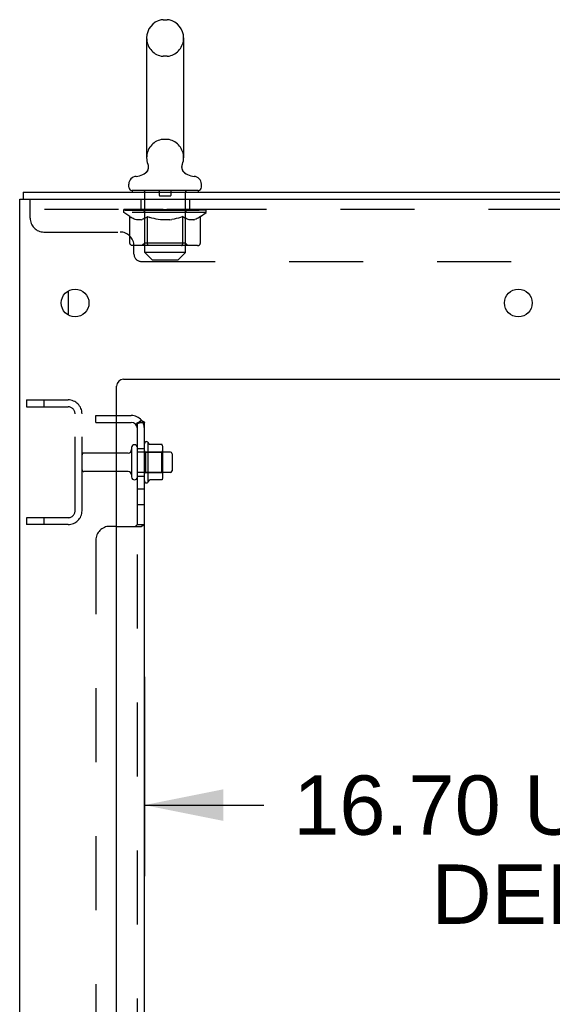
# Model space of a CAD drawing. Header units: inches. Extents: x 0 to 243, y 0 to 157.
# Tile 4 of 68: x 10 to 20, y 84 to 102. Entities that reach past the tile are written whole.
import ezdxf

# ---------------------------------------------------------------- set-up
doc = ezdxf.new("R2010")
doc.units = ezdxf.units.IN
doc.header["$LTSCALE"] = 13.357143
doc.header["$MEASUREMENT"] = 0
doc.linetypes.add('HIDDEN', pattern=[0.2, 0.1, -0.1])
doc.layers.get('0').update_dxf_attribs({"linetype": 'CONTINUOUS'})
for name, color, linetype in [('DEFAULT_2', 8, 'HIDDEN'), ('DIMENSIONS', 7, 'CONTINUOUS'), ('SUBPANELS', 7, 'CONTINUOUS')]:
    doc.layers.add(name, color=color, linetype=linetype)
doc.styles.get("Standard").update_dxf_attribs({"font": 'arial.ttf'})
doc.dimstyles.new('DIMSTYLE_1', dxfattribs={"dimtxt": 1.071429, "dimasz": 1.428571, "dimexe": 0.09, "dimexo": 0.07, "dimgap": 0.0375, "dimtad": 0, "dimtih": 1, "dimtoh": 1, "dimzin": 4, "dimdsep": 46, "dimtxsty": 'Standard', "dimblk": '_FILLED', "dimblk1": '_FILLED', "dimblk2": '_FILLED', "dimcen": 0.09, "dimazin": 1, "dimtfac": 1, "dimtdec": 3, "dimtofl": 0, "dimtmove": 0, "dimatfit": 3, "dimldrblk": '_FILLED', "dimfxl": 0, "dimtolj": 1, "dimtzin": 4, "dimarcsym": 0})

# ---------------------------------------------------------------- blocks, each defined once
blk = doc.blocks.new('_FILLED')
at = {"color": 0, "linetype": 'ByBlock'}
blk.add_solid([(0, 0), (-1, 0.2), (-1, -0.2)], dxfattribs=at)
blk = doc.blocks.new('*D16')
at = {"layer": 'DIMENSIONS', "color": 2, "linetype": 'Continuous'}
for p, q in [((12.215, 89.658), (12.215, 86.061)), ((28.919, 89.658), (28.919, 86.061)), ((12.215, 87.346), (14.374, 87.346)), ((28.919, 87.346), (25.499, 87.346))]:
    blk.add_line(p, q, dxfattribs=at)
at = {"layer": 'DIMENSIONS', "color": 2, "linetype": 'Continuous', "xscale": 1.4285714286, "yscale": 1.4285714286, "zscale": 1.4285714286, "rotation": 180}
blk.add_blockref('_FILLED', (12.215, 87.346), dxfattribs=at)
at = {"layer": 'DIMENSIONS', "color": 2, "linetype": 'Continuous', "xscale": 1.4285714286, "yscale": 1.4285714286, "zscale": 1.4285714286}
blk.add_blockref('_FILLED', (28.919, 87.346), dxfattribs=at)
at = {"layer": 'DIMENSIONS', "color": 2, "linetype": 'Continuous', "insert": (19.936, 87.882), "char_height": 1.07143, "width": 10.05311, "attachment_point": 2, "line_spacing_factor": 0.9}
blk.add_mtext('16.70 USABLE\\PDEPTH', dxfattribs=at)

msp = doc.modelspace()

# ---------------------------------------------------------------- linework, layer by layer
at = {"color": 7, "linetype": 'Continuous'}
for p, q in [((12.5522, 101.5196), (12.6284, 101.5196)), ((12.2562, 101.1896), (12.2562, 99.0296)), ((12.9245, 101.1896), (12.9245, 99.0296)), ((12.2329, 98.7525), (12.2289, 98.7495)), ((11.9353, 98.4979), (11.9353, 98.5527)), ((11.9953, 98.4379), (11.9953, 98.4079)), ((13.1853, 98.4379), (11.9953, 98.4379)), ((13.1853, 98.4379), (13.1853, 98.4079)), ((13.2453, 98.4979), (13.2453, 98.5527)), ((9.9653, 8.5329), (9.9653, 98.2829)), ((9.9653, 98.2829), (27.7153, 98.2829)), ((10.0278, 98.4079), (10.0278, 98.2829)), ((10.0278, 98.4079), (27.7153, 98.4079)), ((11.7153, 10.5329), (11.7153, 94.9079)), ((11.8403, 95.0329), (26.0903, 95.0329)), ((12.2853, 93.177), (12.2853, 93.8887)), ((12.3031, 93.8568), (12.303, 93.857)), ((12.53, 93.8517), (12.3119, 93.8517)), ((12.5313, 93.8516), (12.53, 93.8517)), ((11.9218, 93.6989), (11.7153, 93.6989)), ((11.9843, 93.7974), (11.9843, 93.2684)), ((12.5513, 93.2772), (12.5513, 93.7885)), ((12.6853, 93.7159), (12.5513, 93.7159)), ((12.7153, 93.6859), (12.7153, 93.3799)), ((11.9218, 93.3669), (11.7153, 93.3669)), ((12.6853, 93.3499), (12.5513, 93.3499)), ((12.53, 93.214), (12.3119, 93.214))]:
    msp.add_line(p, q, dxfattribs=at)
at = {"color": 3, "linetype": 'Continuous'}
msp.add_line((10.8403, 96.6244), (10.8403, 96.1913), dxfattribs=at)
at = {"color": 7, "linetype": 'Continuous'}
for points in [[(12.2864, 98.868), (12.2865, 98.8629), (12.2864, 98.8578), (12.2862, 98.8527), (12.2857, 98.8477), (12.2851, 98.8426), (12.2842, 98.8376), (12.2832, 98.8326), (12.2821, 98.8277), (12.2807, 98.8228), (12.2792, 98.818), (12.2775, 98.8132), (12.2756, 98.8084), (12.2735, 98.8038), (12.2713, 98.7992), (12.2689, 98.7947), (12.2664, 98.7903), (12.2637, 98.786), (12.2608, 98.7818), (12.2578, 98.7777), (12.2546, 98.7738), (12.2513, 98.7699), (12.2479, 98.7662), (12.2443, 98.7625), (12.2406, 98.7591), (12.2368, 98.7557)], [(12.2775, 98.912), (12.279, 98.9078), (12.2806, 98.903), (12.282, 98.8981), (12.2832, 98.8932), (12.2842, 98.8882), (12.285, 98.8832), (12.2857, 98.8781), (12.2861, 98.8731), (12.2864, 98.868), (12.2865, 98.8629), (12.2864, 98.8578), (12.2862, 98.8527), (12.2857, 98.8477), (12.2851, 98.8426), (12.2842, 98.8376), (12.2832, 98.8326), (12.2821, 98.8277), (12.2807, 98.8228), (12.2792, 98.818), (12.2775, 98.8132), (12.2756, 98.8084), (12.2735, 98.8038), (12.2713, 98.7992), (12.2689, 98.7947)], [(12.282, 98.8981), (12.2832, 98.8932), (12.2842, 98.8882), (12.285, 98.8832), (12.2857, 98.8781), (12.2861, 98.8731), (12.2864, 98.868)], [(12.9517, 98.7495), (12.9478, 98.7525), (12.9439, 98.7557), (12.94, 98.759), (12.9363, 98.7625), (12.9328, 98.7661), (12.9293, 98.7698), (12.926, 98.7737), (12.9229, 98.7777), (12.9199, 98.7818), (12.917, 98.786), (12.9143, 98.7903), (12.9117, 98.7947), (12.9093, 98.7992), (12.9071, 98.8038), (12.9051, 98.8084), (12.9032, 98.8131), (12.9015, 98.8179), (12.8999, 98.8228), (12.8986, 98.8277), (12.8974, 98.8326), (12.8964, 98.8376), (12.8956, 98.8426), (12.8949, 98.8477), (12.8945, 98.8527), (12.8942, 98.8578), (12.8941, 98.8629), (12.8942, 98.868), (12.8945, 98.873), (12.895, 98.8781), (12.8956, 98.8831), (12.8964, 98.8882), (12.8975, 98.8931), (12.8987, 98.8981), (12.9, 98.903)], [(12.8999, 98.8228), (12.8986, 98.8277), (12.8974, 98.8326), (12.8964, 98.8376), (12.8956, 98.8426), (12.8949, 98.8477), (12.8945, 98.8527), (12.8942, 98.8578), (12.8941, 98.8629), (12.8942, 98.868), (12.8945, 98.873), (12.895, 98.8781), (12.8956, 98.8831), (12.8964, 98.8882)], [(12.8964, 98.8882), (12.8975, 98.8931), (12.8987, 98.8981), (12.9, 98.903), (12.9016, 98.9078), (12.9031, 98.912)], [(12.9199, 98.7818), (12.917, 98.786), (12.9143, 98.7903), (12.9117, 98.7947), (12.9093, 98.7992), (12.9071, 98.8038), (12.9051, 98.8084), (12.9032, 98.8131), (12.9015, 98.8179)], [(12.2443, 98.7625), (12.2406, 98.7591), (12.2368, 98.7557), (12.2329, 98.7525)], [(12.2608, 98.7818), (12.2578, 98.7777), (12.2546, 98.7738), (12.2513, 98.7699), (12.2479, 98.7662)], [(12.9478, 98.7525), (12.9439, 98.7557), (12.94, 98.759), (12.9363, 98.7625), (12.9328, 98.7661), (12.9293, 98.7698), (12.926, 98.7737), (12.9229, 98.7777)], [(12.3118, 93.8517), (12.3106, 93.8518), (12.3094, 93.852), (12.3084, 93.8523), (12.3076, 93.8527), (12.3069, 93.853), (12.3063, 93.8534), (12.3058, 93.8537), (12.3054, 93.8541), (12.305, 93.8544), (12.3047, 93.8547), (12.3044, 93.8551), (12.3041, 93.8554), (12.3039, 93.8557), (12.3036, 93.856), (12.3035, 93.8562), (12.3033, 93.8565), (12.3031, 93.8568)], [(12.5392, 93.8458), (12.5384, 93.8472), (12.5373, 93.8486), (12.5361, 93.8497), (12.5346, 93.8506), (12.533, 93.8513), (12.5313, 93.8516)], [(12.303, 93.2087), (12.3031, 93.2089), (12.3033, 93.2092), (12.3035, 93.2095), (12.3036, 93.2097), (12.3039, 93.21), (12.3041, 93.2103), (12.3044, 93.2106), (12.3047, 93.211), (12.305, 93.2113), (12.3054, 93.2116), (12.3058, 93.212), (12.3063, 93.2123), (12.3069, 93.2127), (12.3076, 93.213), (12.3084, 93.2134), (12.3094, 93.2137), (12.3106, 93.2139), (12.3118, 93.214)], [(12.5392, 93.2199), (12.5384, 93.2185), (12.5373, 93.2171), (12.5361, 93.216), (12.5346, 93.2151), (12.533, 93.2144), (12.5313, 93.2141), (12.53, 93.214)]]:
    msp.add_lwpolyline(points, dxfattribs=at)
for centre in [(10.9653, 96.4079), (18.9653, 96.4079)]:
    msp.add_circle(centre, 0.25, dxfattribs=at)
for centre, radius, start, end in [((12.5903, 101.1896), 0.3342, 102.42838, 180), ((12.5522, 101.3627), 0.157, 90, 102.42838), ((12.6284, 101.3627), 0.157, 77.57162, 90), ((12.5903, 101.1896), 0.3342, 0, 77.57162), ((12.5903, 99.0296), 0.3342, 180, 200.61297), ((12.5903, 99.0296), 0.3342, 339.38703, 360), ((12.0525, 98.9918), 0.2997, 272.97275, 320.18372), ((13.1281, 98.9918), 0.2997, 219.81817, 267.02725), ((12.0753, 98.5527), 0.14, 92.97273, 180), ((13.1053, 98.5527), 0.14, 0, 87.02727), ((11.9953, 98.4979), 0.06, 180, 270), ((13.1853, 98.4979), 0.06, 270, 360), ((11.8403, 94.9079), 0.125, 90, 180), ((12.0373, 93.7974), 0.053, 0, 180), ((12.2537, 93.867), 0.0384, 34.44966, 180), ((11.6851, 93.5329), 0.6977, 27.6814, 30.66313), ((12.4101, 93.7885), 0.1412, 0, 23.95), ((11.9218, 93.7614), 0.0625, 270, 360), ((12.6853, 93.6859), 0.03, 0, 90), ((11.9218, 93.3044), 0.0625, 0, 90), ((12.6853, 93.3799), 0.03, 270, 360), ((12.0373, 93.2684), 0.053, 180, 360), ((12.2537, 93.1987), 0.0384, 180, 325.55034), ((11.6851, 93.5329), 0.6977, 329.33687, 332.3186), ((12.4101, 93.2772), 0.1412, 336.05, 360)]:
    msp.add_arc(centre, radius, start, end, dxfattribs=at)
at = {"layer": 'DEFAULT_2', "color": 8, "linetype": 'HIDDEN'}
for p, q in [((12.6284, 100.8596), (12.5522, 100.8596)), ((12.6284, 99.3596), (12.5522, 99.3596)), ((12.9517, 98.7495), (12.9478, 98.7525)), ((12.2153, 98.4379), (12.2153, 98.4079)), ((12.9653, 98.4379), (12.9653, 98.4079)), ((10.1528, 97.9379), (10.1528, 98.2829)), ((12.1528, 98.2829), (12.1528, 98.0959)), ((12.2253, 97.3179), (12.2253, 98.4079)), ((12.4853, 98.4279), (12.4853, 98.3479)), ((12.6853, 98.3379), (12.4953, 98.3379)), ((12.6953, 98.4279), (12.6953, 98.3479)), ((12.9553, 97.3179), (12.9553, 98.4079)), ((13.0278, 98.2829), (13.0278, 98.0959)), ((27.7778, 98.0959), (10.1528, 98.0959)), ((11.8468, 98.0412), (11.8468, 98.0959)), ((11.8468, 98.0877), (12.2035, 98.0877)), ((11.848, 98.0877), (11.848, 98.0933)), ((11.9883, 98.0918), (11.848, 98.0933)), ((11.8581, 98.0881), (11.8581, 98.0959)), ((11.8687, 98.0842), (11.8687, 98.0881)), ((11.8687, 98.0842), (13.3119, 98.0842)), ((11.8791, 98.0842), (11.8791, 98.0881)), ((11.8802, 98.0842), (11.8802, 98.0881)), ((11.8916, 98.0881), (11.8916, 98.0959)), ((11.9111, 98.0842), (11.9111, 98.0881)), ((11.9133, 98.0842), (11.9133, 98.0881)), ((11.9464, 98.0881), (11.9464, 98.0959)), ((11.9638, 98.0842), (11.9638, 98.0881)), ((11.967, 98.0842), (11.967, 98.0881)), ((11.9883, 98.0877), (11.9883, 98.0918)), ((12.0208, 98.0881), (12.0208, 98.0959)), ((12.0221, 98.0842), (12.0221, 98.0877)), ((12.0228, 98.0842), (12.0228, 98.0877)), ((12.0259, 98.0842), (12.0259, 98.0877)), ((12.0354, 98.0842), (12.0354, 98.0881)), ((12.0357, 98.0842), (12.0357, 98.0877)), ((12.0396, 98.0842), (12.0396, 98.0881)), ((12.0428, 98.0842), (12.0428, 98.0889)), ((12.0467, 98.0842), (12.0467, 98.0877)), ((12.066, 98.0842), (12.066, 98.0877)), ((12.0841, 98.0842), (12.0841, 98.0877)), ((12.0865, 98.0842), (12.0865, 98.0909)), ((12.1124, 98.0881), (12.1124, 98.0959)), ((12.1124, 98.0842), (12.1124, 98.0877)), ((12.124, 98.0842), (12.124, 98.0881)), ((12.129, 98.0842), (12.129, 98.0881)), ((12.1369, 98.0842), (12.1369, 98.0877)), ((12.1526, 98.0842), (12.1526, 98.0927)), ((12.1732, 98.0842), (12.1732, 98.0877)), ((12.1759, 98.0842), (12.1759, 98.0877)), ((12.2035, 98.0842), (12.2035, 98.0877)), ((12.2818, 98.0877), (12.2161, 98.0877)), ((12.2186, 98.0881), (12.2186, 98.0959)), ((12.2267, 98.0842), (12.2267, 98.0881)), ((12.2323, 98.0842), (12.2323, 98.0881)), ((12.239, 98.0842), (12.239, 98.094)), ((12.2467, 98.0842), (12.2467, 98.0877)), ((12.258, 98.0842), (12.258, 98.0877)), ((12.2818, 98.0842), (12.2818, 98.0877)), ((12.3695, 98.0877), (12.3069, 98.0877)), ((12.3306, 98.0842), (12.3306, 98.0877)), ((12.336, 98.0881), (12.336, 98.0959)), ((12.3404, 98.0842), (12.3404, 98.0881)), ((12.3432, 98.0842), (12.3432, 98.0951)), ((12.3466, 98.0842), (12.3466, 98.0881)), ((12.3559, 98.0842), (12.3559, 98.0882)), ((12.3695, 98.0842), (12.3695, 98.0877)), ((12.4639, 98.0877), (12.4062, 98.0877)), ((12.4225, 98.0842), (12.4225, 98.0877)), ((12.4556, 98.0877), (12.5903, 98.0959)), ((12.4612, 98.0881), (12.4612, 98.0959)), ((12.4618, 98.0957), (12.4612, 98.0959)), ((12.4618, 98.0881), (12.4618, 98.0957)), ((12.4618, 98.0842), (12.4618, 98.0881)), ((12.4639, 98.0842), (12.4639, 98.0877)), ((12.4668, 98.0842), (12.4668, 98.0884)), ((12.4682, 98.0842), (12.4682, 98.0881)), ((12.5621, 98.0877), (12.5112, 98.0877)), ((12.5194, 98.0842), (12.5194, 98.0877)), ((12.5621, 98.0842), (12.5621, 98.0877)), ((12.5873, 98.0882), (12.587, 98.0881)), ((12.587, 98.0842), (12.587, 98.0881)), ((12.5873, 98.0842), (12.5873, 98.0882)), ((12.5903, 98.0881), (12.5903, 98.0959)), ((12.5903, 98.0959), (12.7251, 98.0877)), ((12.5933, 98.0842), (12.5933, 98.0882)), ((12.5933, 98.0882), (12.5936, 98.0881)), ((12.5936, 98.0842), (12.5936, 98.0881)), ((12.6185, 98.0842), (12.6185, 98.0877)), ((12.6185, 98.0877), (12.6694, 98.0877)), ((12.6612, 98.0842), (12.6612, 98.0877)), ((12.7124, 98.0842), (12.7124, 98.0881)), ((12.7138, 98.0842), (12.7138, 98.0884)), ((12.7168, 98.0842), (12.7168, 98.0877)), ((12.7168, 98.0877), (12.7744, 98.0877)), ((12.7188, 98.0957), (12.7194, 98.0959)), ((12.7188, 98.0881), (12.7188, 98.0957)), ((12.7188, 98.0842), (12.7188, 98.0881)), ((12.7194, 98.0881), (12.7194, 98.0959)), ((12.7581, 98.0842), (12.7581, 98.0877)), ((12.8111, 98.0842), (12.8111, 98.0877)), ((12.8111, 98.0877), (12.8737, 98.0877)), ((12.8247, 98.0842), (12.8247, 98.0882)), ((12.834, 98.0842), (12.834, 98.0881)), ((12.8375, 98.0842), (12.8375, 98.0951)), ((12.8402, 98.0842), (12.8402, 98.0881)), ((12.8446, 98.0881), (12.8446, 98.0959)), ((12.85, 98.0842), (12.85, 98.0877)), ((12.8988, 98.0842), (12.8988, 98.0877)), ((12.8988, 98.0877), (12.9645, 98.0877)), ((12.9227, 98.0842), (12.9227, 98.0877)), ((12.9339, 98.0842), (12.9339, 98.0877)), ((12.9416, 98.0842), (12.9416, 98.094)), ((12.9483, 98.0842), (12.9483, 98.0881)), ((12.9539, 98.0842), (12.9539, 98.0881)), ((12.9621, 98.0881), (12.9621, 98.0959)), ((12.9771, 98.0842), (12.9771, 98.0877)), ((12.9771, 98.0877), (13.3338, 98.0877)), ((13.0047, 98.0842), (13.0047, 98.0877)), ((13.0074, 98.0842), (13.0074, 98.0877)), ((13.028, 98.0842), (13.028, 98.0927)), ((13.0437, 98.0842), (13.0437, 98.0877)), ((13.0516, 98.0842), (13.0516, 98.0881)), ((13.0566, 98.0842), (13.0566, 98.0881)), ((13.0682, 98.0881), (13.0682, 98.0959)), ((13.0683, 98.0842), (13.0683, 98.0877)), ((13.0941, 98.0842), (13.0941, 98.0909)), ((13.0965, 98.0842), (13.0965, 98.0877)), ((13.1146, 98.0842), (13.1146, 98.0877)), ((13.1339, 98.0842), (13.1339, 98.0877)), ((13.1378, 98.0842), (13.1378, 98.0889)), ((13.141, 98.0842), (13.141, 98.0881)), ((13.145, 98.0842), (13.145, 98.0877)), ((13.1452, 98.0842), (13.1452, 98.0881)), ((13.1548, 98.0842), (13.1548, 98.0877)), ((13.1578, 98.0842), (13.1578, 98.0877)), ((13.1585, 98.0842), (13.1585, 98.0877)), ((13.1599, 98.0881), (13.1599, 98.0959)), ((13.1924, 98.0918), (13.3326, 98.0933)), ((13.1924, 98.0877), (13.1924, 98.0918)), ((13.2136, 98.0842), (13.2136, 98.0881)), ((13.2169, 98.0842), (13.2169, 98.0881)), ((13.2342, 98.0881), (13.2342, 98.0959)), ((13.2673, 98.0842), (13.2673, 98.0881)), ((13.2695, 98.0842), (13.2695, 98.0881)), ((13.289, 98.0881), (13.289, 98.0959)), ((13.3004, 98.0842), (13.3004, 98.0881)), ((13.3015, 98.0842), (13.3015, 98.0881)), ((13.3119, 98.0842), (13.3119, 98.0881)), ((13.3225, 98.0881), (13.3225, 98.0959)), ((13.3326, 98.0877), (13.3326, 98.0933)), ((13.3338, 98.0412), (13.3338, 98.0959)), ((11.9546, 97.9657), (11.8468, 98.0412)), ((13.3338, 98.0412), (11.8468, 98.0412)), ((11.9546, 97.486), (11.9546, 97.9657)), ((11.9546, 97.9657), (11.9747, 97.9523)), ((11.9944, 97.9406), (11.9745, 97.9524)), ((12.0137, 97.9306), (11.9941, 97.9408)), ((12.0328, 97.9223), (12.0134, 97.9308)), ((12.0519, 97.9156), (12.0325, 97.9224)), ((12.0708, 97.9107), (12.0517, 97.9157)), ((12.1563, 97.9107), (12.0708, 97.9107)), ((12.1563, 97.9107), (12.1755, 97.9157)), ((12.1946, 97.9224), (12.1753, 97.9156)), ((12.2138, 97.9308), (12.1943, 97.9223)), ((12.2331, 97.9408), (12.2134, 97.9306)), ((12.2244, 97.4892), (12.2244, 98.0376)), ((12.2526, 97.9524), (12.2327, 97.9406)), ((12.2725, 97.9657), (12.2524, 97.9523)), ((12.2725, 97.486), (12.2725, 97.9657)), ((12.2725, 97.9657), (12.3126, 97.9523)), ((12.352, 97.9406), (12.3121, 97.9524)), ((12.3906, 97.9306), (12.3513, 97.9408)), ((12.4288, 97.9223), (12.3899, 97.9308)), ((12.4669, 97.9156), (12.4282, 97.9224)), ((12.5048, 97.9107), (12.4665, 97.9157)), ((12.6758, 97.9107), (12.5048, 97.9107)), ((12.6758, 97.9107), (12.7141, 97.9157)), ((12.7524, 97.9224), (12.7137, 97.9156)), ((12.7907, 97.9308), (12.7518, 97.9223)), ((12.8293, 97.9408), (12.79, 97.9306)), ((12.8685, 97.9524), (12.8286, 97.9406)), ((12.9081, 97.9657), (12.868, 97.9523)), ((12.9081, 97.486), (12.9081, 97.9657)), ((12.9081, 97.9657), (12.9282, 97.9523)), ((12.9479, 97.9406), (12.928, 97.9524)), ((12.9672, 97.9306), (12.9476, 97.9408)), ((12.9562, 97.4892), (12.9562, 98.0376)), ((12.9863, 97.9223), (12.9669, 97.9308)), ((13.0054, 97.9156), (12.986, 97.9224)), ((13.0243, 97.9107), (13.0052, 97.9157)), ((13.1098, 97.9107), (13.0243, 97.9107)), ((13.1098, 97.9107), (13.1289, 97.9157)), ((13.1481, 97.9224), (13.1288, 97.9156)), ((13.1673, 97.9308), (13.1478, 97.9223)), ((13.1865, 97.9408), (13.1669, 97.9306)), ((13.2061, 97.9524), (13.1862, 97.9406)), ((13.226, 97.9657), (13.2059, 97.9523)), ((13.226, 97.9657), (13.3338, 98.0412)), ((13.226, 97.486), (13.226, 97.9657)), ((10.4028, 97.6879), (11.7778, 97.6879)), ((13.1759, 97.4426), (12.0047, 97.4426)), ((12.0278, 97.2879), (12.0278, 97.4379)), ((12.2244, 97.4892), (12.1778, 97.4426)), ((12.9562, 97.4892), (12.2244, 97.4892)), ((12.2857, 97.4477), (12.283, 97.4506)), ((12.2915, 97.4439), (12.2886, 97.4455)), ((12.2945, 97.4429), (12.2915, 97.4439)), ((12.2975, 97.4426), (12.2945, 97.4429)), ((12.8831, 97.4426), (12.8861, 97.4429)), ((12.892, 97.4455), (12.8949, 97.4477)), ((12.8949, 97.4477), (12.8976, 97.4506)), ((12.9562, 97.4892), (13.0028, 97.4426)), ((12.3553, 97.1879), (12.2253, 97.3179)), ((12.9553, 97.3179), (12.2253, 97.3179)), ((12.8253, 97.1879), (12.9553, 97.3179)), ((12.1578, 97.1579), (25.7728, 97.1579)), ((12.3553, 97.1879), (12.8253, 97.1879)), ((10.0903, 94.6579), (10.0903, 94.5329)), ((10.0903, 94.6579), (10.8403, 94.6579)), ((10.0903, 94.5329), (10.8403, 94.5329)), ((10.4028, 94.6579), (10.4028, 94.5329)), ((10.9653, 92.6579), (10.9653, 94.4079)), ((11.0903, 92.6579), (11.0903, 94.4079)), ((12.2153, 93.1987), (12.2153, 93.867)), ((11.7153, 93.6989), (11.1203, 93.6989)), ((12.0903, 93.2684), (12.0903, 93.7974)), ((12.5513, 93.7159), (12.0903, 93.7159)), ((12.2353, 93.7164), (12.2153, 93.7364)), ((12.2353, 93.7164), (12.2353, 93.3494)), ((12.2353, 93.7164), (12.5313, 93.7164)), ((12.5313, 93.7164), (12.5513, 93.7364)), ((12.5313, 93.3494), (12.5313, 93.7164)), ((11.7153, 93.3669), (11.1203, 93.3669)), ((12.5513, 93.3499), (12.0903, 93.3499)), ((12.2353, 93.3494), (12.2153, 93.3294)), ((12.2353, 93.3494), (12.5313, 93.3494)), ((12.5313, 93.3494), (12.5513, 93.3294)), ((10.0903, 92.5329), (10.0903, 92.4079)), ((10.8403, 92.5329), (10.0903, 92.5329)), ((10.8403, 92.4079), (10.0903, 92.4079)), ((10.4028, 92.5329), (10.4028, 92.4079))]:
    msp.add_line(p, q, dxfattribs=at)
for points in [[(12.0047, 97.4426), (11.9987, 97.4429), (11.9927, 97.4439), (11.9869, 97.4455), (11.9812, 97.4477), (11.9758, 97.4506), (11.9707, 97.4541), (11.9662, 97.4583), (11.9623, 97.4629), (11.9591, 97.4681), (11.9567, 97.4738), (11.9552, 97.4798), (11.9546, 97.486)], [(12.2735, 97.4738), (12.2727, 97.4798), (12.2725, 97.486)], [(12.2747, 97.4681), (12.2735, 97.4738), (12.2728, 97.4798), (12.2725, 97.486)], [(12.2886, 97.4455), (12.2857, 97.4477), (12.283, 97.4506), (12.2805, 97.4541), (12.2783, 97.4583), (12.2763, 97.4629), (12.2747, 97.4681)], [(12.2805, 97.4541), (12.2783, 97.4583), (12.2763, 97.4629)], [(12.8861, 97.4429), (12.8891, 97.4439), (12.892, 97.4455)], [(12.8976, 97.4506), (12.9001, 97.4541), (12.9023, 97.4583), (12.9043, 97.4629), (12.9059, 97.4681)], [(12.9001, 97.4541), (12.9023, 97.4583), (12.9043, 97.4629)], [(12.9059, 97.4681), (12.9071, 97.4738), (12.9079, 97.4798), (12.9081, 97.486)], [(12.9071, 97.4738), (12.9079, 97.4798), (12.9081, 97.486)], [(13.1759, 97.4426), (13.1819, 97.4429), (13.1879, 97.4439), (13.1938, 97.4455), (13.1995, 97.4477), (13.2049, 97.4506), (13.2099, 97.4541), (13.2144, 97.4583), (13.2183, 97.4629), (13.2215, 97.4681), (13.2239, 97.4738), (13.2254, 97.4798), (13.226, 97.486)]]:
    msp.add_lwpolyline(points, dxfattribs=at)
for centre, radius, start, end in [((12.5903, 101.1896), 0.3342, 180, 257.57162), ((12.5903, 101.1896), 0.3342, 282.42838, 360), ((12.5522, 101.0166), 0.157, 257.57162, 270), ((12.6284, 101.0166), 0.157, 270, 282.42838), ((12.5903, 99.0296), 0.3342, 102.42838, 180), ((12.5522, 99.2027), 0.157, 90, 102.42838), ((12.6284, 99.2027), 0.157, 77.57162, 90), ((12.5903, 99.0296), 0.3342, 0, 77.57162), ((12.1953, 98.4079), 0.03, 0, 90), ((12.4753, 98.4279), 0.01, 0, 90), ((12.7053, 98.4279), 0.01, 90, 180), ((12.9853, 98.4079), 0.03, 90, 180), ((12.4953, 98.3479), 0.01, 180, 270), ((12.6853, 98.3479), 0.01, 270, 360), ((12.1778, 98.0376), 0.0466, 0, 89.99999), ((13.0028, 98.0376), 0.0466, 90.00001, 180), ((10.4028, 97.9379), 0.25, 180, 270), ((11.7778, 97.4379), 0.25, 0, 90), ((12.1578, 97.2879), 0.13, 180, 270), ((10.8403, 94.4079), 0.25, 0, 90), ((10.8403, 94.4079), 0.125, 0, 90), ((11.1203, 93.6689), 0.03, 90, 180), ((11.1203, 93.3969), 0.03, 180, 270), ((10.8403, 92.6579), 0.25, 270, 360), ((10.8403, 92.6579), 0.125, 270, 360)]:
    msp.add_arc(centre, radius, start, end, dxfattribs=at)
for centre, major_axis, ratio, start_param, end_param in [((12.5903, 98.0959), (0.7435, 0.0078), 0.0592469, 2.9664385, 3.1486809), ((11.8236, 98.082), (0.2318, 0), 0.0601675, 0.4265475, 1.4705034), ((12.5903, 98.0959), (0.7435, 0), 0.0601675, 3.1415927, 3.3161256), ((11.8236, 98.0742), (0.2318, 0.0024), 0.0592469, 1.1623598, 1.4698822), ((12.5903, 98.0959), (0.7435, 0.0153), 0.0565149, 2.7913601, 2.965893), ((11.7952, 98.082), (0.2318, 0.0024), 0.0592469, 0.2513934, 1.2953492), ((11.8753, 98.082), (0.2318, -0.0024), 0.0592469, 0.6017017, 1.6456575), ((12.5903, 98.0959), (0.7435, -0.0078), 0.0592469, -2.9664385, -2.7919056), ((11.8753, 98.0742), (0.2318, 0), 0.0601675, 1.5494768, 1.6450363), ((11.7952, 98.0742), (0.2318, 0.0048), 0.0565149, 1.1992442, 1.2948037), ((11.8793, 98.0769), (0.1922, 0.002), 0.0592469, 1.0516265, 1.6250441), ((11.8562, 98.0769), (0.1922, 0.004), 0.0565149, 0.8765481, 1.4499657), ((11.924, 98.0769), (0.1922, 0), 0.0601675, 1.2267806, 1.8001982), ((12.5903, 98.0959), (0.7435, 0.0224), 0.0520593, 2.6164235, 2.7909564), ((11.7909, 98.082), (0.2318, 0.0048), 0.0565149, 0.076315, 1.1202708), ((11.9487, 98.082), (0.2318, -0.0048), 0.0565149, 0.7767801, 1.8207359), ((12.5903, 98.0959), (0.7435, -0.0153), 0.0565149, -2.7913601, -2.6168272), ((11.9487, 98.0742), (0.2318, -0.0024), 0.0592469, 1.7246309, 1.8201904), ((11.7909, 98.0742), (0.2318, 0.007), 0.0520593, 1.0243076, 1.1198671), ((11.8554, 98.0769), (0.1922, 0.0058), 0.0520593, 0.7016115, 1.2750291), ((11.9889, 98.0769), (0.1922, -0.002), 0.0592469, 1.4019348, 1.9753523), ((12.5903, 98.0959), (0.7435, 0.0288), 0.046022, 2.4416773, 2.6162102), ((12.0416, 98.082), (0.2318, -0.007), 0.0520593, 0.9517167, 1.9956725), ((11.811, 98.082), (0.2318, 0.007), 0.0520593, -0.0986216, 0.9453342), ((12.5903, 98.0959), (0.7435, -0.0224), 0.0520593, -2.6164235, -2.4418906), ((12.0416, 98.0742), (0.2318, -0.0048), 0.0565149, 1.8997093, 1.9952689), ((11.811, 98.0742), (0.2318, 0.009), 0.046022, 0.8495614, 0.9451209), ((11.8769, 98.0769), (0.1922, 0.0074), 0.046022, 0.5268653, 1.1002829), ((12.0721, 98.0769), (0.1922, -0.004), 0.0565149, 1.5770132, 2.1504308), ((12.5903, 98.0959), (0.7435, 0.0343), 0.0385928, 2.2671466, 2.4416795), ((12.1512, 98.082), (0.2318, -0.009), 0.046022, 1.1264629, 2.1704187), ((11.8547, 98.082), (0.2318, 0.009), 0.046022, -0.2733678, 0.770588), ((12.5903, 98.0959), (0.7435, -0.0288), 0.046022, -2.4416773, -2.2671444), ((12.1512, 98.0742), (0.2318, -0.007), 0.0520593, 2.0746459, 2.1702055), ((11.8547, 98.0742), (0.2318, 0.0107), 0.0385928, 0.6750307, 0.7705902), ((11.9201, 98.0769), (0.1922, 0.0089), 0.0385928, 0.3523346, 0.9257522), ((12.1711, 98.0769), (0.1922, -0.0058), 0.0520593, 1.7519498, 2.3253674), ((12.5903, 98.0959), (0.7435, 0.0388), 0.0300022, 2.0928304, 2.2673633), ((12.2742, 98.082), (0.2318, -0.0107), 0.0385928, 1.3009936, 2.3449494), ((11.9208, 98.082), (0.2318, 0.0107), 0.0385928, -0.4478985, 0.5960573), ((12.5903, 98.0959), (0.7435, -0.0343), 0.0385928, -2.2671466, -2.0926137), ((12.2742, 98.0742), (0.2318, -0.009), 0.046022, 2.2493921, 2.3449517), ((11.9208, 98.0742), (0.2318, 0.0121), 0.0300022, 0.5007145, 0.596274), ((11.9837, 98.0769), (0.1922, 0.01), 0.0300022, 0.1780184, 0.751436), ((12.2828, 98.0769), (0.1922, -0.0074), 0.046022, 1.926696, 2.5001136), ((12.0072, 98.082), (0.2318, 0.0121), 0.0300022, -0.6222147, 0.4217411), ((12.5903, 98.0959), (0.7435, 0.0421), 0.0205129, 1.9187019, 2.0932348), ((12.4067, 98.082), (0.2318, -0.0121), 0.0300022, 1.4753098, 2.5192656), ((12.5903, 98.0959), (0.7435, -0.0388), 0.0300022, -2.0928304, -1.9182975), ((12.4067, 98.0742), (0.2318, -0.0107), 0.0385928, 2.4239228, 2.5194823), ((12.0072, 98.0742), (0.2318, 0.0131), 0.0205129, 0.326586, 0.4221455), ((12.0657, 98.0769), (0.1922, 0.0109), 0.0205129, 0.0038899, 0.5773075), ((12.4038, 98.0769), (0.1922, -0.0089), 0.0385928, 2.1012267, 2.6746443), ((12.1113, 98.082), (0.2318, 0.0131), 0.0205129, -0.7963432, 0.2476126), ((12.5903, 98.0959), (0.7435, 0.0441), 0.0104114, 1.7447123, 1.9192452), ((12.5448, 98.082), (0.2318, -0.0131), 0.0205129, 1.6494383, 2.6933941), ((12.5903, 98.0959), (0.7435, -0.0421), 0.0205129, -1.9187019, -1.744169), ((12.5448, 98.0742), (0.2318, -0.0121), 0.0300022, 2.598239, 2.6937986), ((12.1113, 98.0742), (0.2318, 0.0137), 0.0104114, 0.1525964, 0.2481559), ((12.1637, 98.0769), (0.1922, 0.0114), 0.0104114, 6.1130856, 6.6865032), ((12.5305, 98.0769), (0.1922, -0.01), 0.0300022, 2.2755429, 2.8489605), ((12.23, 98.082), (0.2318, 0.0137), 0.0104114, -0.9703328, -0.0008369), ((12.6843, 98.082), (0.2318, -0.0137), 0.0104114, 1.8234279, 2.8673837), ((12.5903, 98.0959), (0.7435, -0.0441), 0.0104114, -1.7447123, -1.5701793), ((12.6843, 98.0742), (0.2318, -0.0131), 0.0205129, 2.7723675, 2.867927), ((12.6591, 98.0769), (0.1922, -0.0109), 0.0205129, 2.4496714, 3.023089), ((12.4963, 98.082), (0.2318, 0.0137), 0.0104114, 0.2742089, 1.3181647), ((12.3951, 98.0769), (0.1922, 0.0114), 0.0104114, -0.0004516, 0.5179316), ((12.3596, 98.0742), (0.2318, 0.0137), 0.0104114, 0.099676, 0.1952355), ((12.5903, 98.0959), (0.7435, 0.0441), 0.0104114, -1.5714133, -1.3968804), ((12.821, 98.0742), (0.2318, -0.0137), 0.0104114, 2.9463572, 3.0419167), ((12.7855, 98.0769), (0.1922, -0.0114), 0.0104114, 2.623661, 3.1420442), ((12.6358, 98.082), (0.2318, 0.0131), 0.0205129, 0.4481986, 1.4921544), ((12.5216, 98.0769), (0.1922, 0.0109), 0.0205129, 0.1185037, 0.6919213), ((12.4963, 98.0742), (0.2318, 0.0131), 0.0205129, 0.2736656, 0.3692251), ((12.9506, 98.082), (0.2318, -0.0137), 0.0104114, -3.1407558, -2.1712598), ((12.5903, 98.0959), (0.7435, 0.0421), 0.0205129, -1.3974237, -1.2228907), ((12.5903, 98.0959), (0.7435, -0.0441), 0.0104114, 1.2223475, 1.3968804), ((12.7739, 98.082), (0.2318, 0.0121), 0.0300022, 0.622327, 1.6662828), ((12.6501, 98.0769), (0.1922, 0.01), 0.0300022, 0.2926322, 0.8660497), ((13.0169, 98.0769), (0.1922, -0.0114), 0.0104114, 2.7382748, 3.3116924), ((13.0693, 98.082), (0.2318, -0.0131), 0.0205129, 2.89398, 3.9379359), ((12.6358, 98.0742), (0.2318, 0.0121), 0.0300022, 0.4477941, 0.5433536), ((13.0693, 98.0742), (0.2318, -0.0137), 0.0104114, 2.8934368, 2.9889963), ((12.9064, 98.082), (0.2318, 0.0107), 0.0385928, 0.7966432, 1.840599), ((12.5903, 98.0959), (0.7435, 0.0388), 0.0300022, -1.2232952, -1.0487623), ((12.5903, 98.0959), (0.7435, -0.0421), 0.0205129, 1.0483578, 1.2228907), ((12.7768, 98.0769), (0.1922, 0.0089), 0.0385928, 0.4669484, 1.0403659), ((13.1149, 98.0769), (0.1922, -0.0109), 0.0205129, 2.5642852, 3.1377028), ((13.1734, 98.082), (0.2318, -0.0121), 0.0300022, 2.7198516, 3.7638074), ((13.0294, 98.082), (0.2318, 0.009), 0.046022, 0.9711739, 2.0151297), ((12.7739, 98.0742), (0.2318, 0.0107), 0.0385928, 0.6221103, 0.7176698), ((13.1734, 98.0742), (0.2318, -0.0131), 0.0205129, 2.7194471, 2.8150066), ((12.5903, 98.0959), (0.7435, 0.0343), 0.0385928, -1.048979, -0.8744461), ((12.5903, 98.0959), (0.7435, -0.0388), 0.0300022, 0.8742293, 1.0487623), ((12.8978, 98.0769), (0.1922, 0.0074), 0.046022, 0.641479, 1.2148966), ((13.139, 98.082), (0.2318, 0.007), 0.0520593, 1.1459201, 2.1898759), ((13.1969, 98.0769), (0.1922, -0.01), 0.0300022, 2.3901567, 2.9635743), ((13.2598, 98.082), (0.2318, -0.0107), 0.0385928, 2.5455354, 3.5894912), ((13.0095, 98.0769), (0.1922, 0.0058), 0.0520593, 0.8162253, 1.3896428), ((12.9064, 98.0742), (0.2318, 0.009), 0.046022, 0.796641, 0.8922005), ((13.2598, 98.0742), (0.2318, -0.0121), 0.0300022, 2.5453186, 2.6408782), ((13.2319, 98.082), (0.2318, 0.0048), 0.0565149, 1.3208567, 2.3648125), ((12.5903, 98.0959), (0.7435, 0.0288), 0.046022, -0.8744483, -0.6999154), ((12.5903, 98.0959), (0.7435, -0.0343), 0.0385928, 0.6999131, 0.8744461), ((13.2605, 98.0769), (0.1922, -0.0089), 0.0385928, 2.2158405, 2.7892581), ((13.3259, 98.082), (0.2318, -0.009), 0.046022, 2.3710047, 3.4149605), ((13.1085, 98.0769), (0.1922, 0.004), 0.0565149, 0.9911619, 1.5645794), ((13.3053, 98.082), (0.2318, 0.0024), 0.0592469, 1.4959352, 2.539891), ((13.3696, 98.082), (0.2318, -0.007), 0.0520593, 2.1962585, 3.2402143), ((13.3037, 98.0769), (0.1922, -0.0074), 0.046022, 2.0413098, 2.6147274), ((13.0294, 98.0742), (0.2318, 0.007), 0.0520593, 0.9713872, 1.0669467), ((13.3259, 98.0742), (0.2318, -0.0107), 0.0385928, 2.3710024, 2.4665619), ((13.357, 98.082), (0.2318, 0), 0.0601675, 7.9542746, 8.9982304), ((13.3897, 98.082), (0.2318, -0.0048), 0.0565149, 2.0213219, 3.0652777), ((13.1917, 98.0769), (0.1922, 0.002), 0.0592469, 1.1662403, 1.7396579), ((12.5903, 98.0959), (0.7435, 0.0224), 0.0520593, -0.6997021, -0.5251692), ((12.5903, 98.0959), (0.7435, -0.0288), 0.046022, 0.5253825, 0.6999154), ((13.3854, 98.082), (0.2318, -0.0024), 0.0592469, 1.8462434, 2.8901992), ((13.3252, 98.0769), (0.1922, -0.0058), 0.0520593, 1.8665636, 2.4399812), ((13.2567, 98.0769), (0.1922, 0), 0.0601675, 1.3413944, 1.914812), ((13.3245, 98.0769), (0.1922, -0.004), 0.0565149, 1.691627, 2.2650446), ((13.3014, 98.0769), (0.1922, -0.002), 0.0592469, 1.5165485, 2.0899661), ((13.139, 98.0742), (0.2318, 0.0048), 0.0565149, 1.1463238, 1.2418833), ((13.3696, 98.0742), (0.2318, -0.009), 0.046022, 2.1964717, 2.2920313), ((12.5903, 98.0959), (0.7435, 0.0153), 0.0565149, -0.5247655, -0.3502326), ((12.5903, 98.0959), (0.7435, -0.0224), 0.0520593, 0.3506362, 0.5251692), ((13.357, 98.0742), (0.2318, -0.0024), 0.0592469, 7.9548958, 8.2624182), ((13.2319, 98.0742), (0.2318, 0.0024), 0.0592469, 1.3214023, 1.4169618), ((13.3897, 98.0742), (0.2318, -0.007), 0.0520593, 2.0217255, 2.1172851), ((12.5903, 98.0959), (0.7435, 0.0078), 0.0592469, -0.349687, -0.1751541), ((12.5903, 98.0959), (0.7435, -0.0153), 0.0565149, 0.1756996, 0.3502326), ((13.3053, 98.0742), (0.2318, 0), 0.0601675, 1.4965564, 1.5921159), ((13.3854, 98.0742), (0.2318, -0.0048), 0.0565149, 1.8467889, 1.9423485), ((12.5903, 98.0959), (0.7435, 0), 0.0601675, -0.1745329, 0), ((12.5903, 98.0959), (0.7435, -0.0078), 0.0592469, 6.2760971, 6.4583394)]:
    msp.add_ellipse(centre, major_axis=major_axis, ratio=ratio, start_param=start_param, end_param=end_param, dxfattribs=at)
at = {"layer": 'SUBPANELS', "color": 8, "linetype": 'HIDDEN'}
for p, q in [((11.3403, 94.2516), (11.3403, 94.3766)), ((11.3403, 94.3766), (11.7153, 94.3766)), ((11.3403, 94.2516), (11.7153, 94.2516)), ((12.1145, 94.2516), (12.0648, 94.2107)), ((12.0704, 94.2221), (12.0706, 94.2224)), ((12.0721, 94.224), (12.0723, 94.2241)), ((12.0758, 94.228), (12.076, 94.2282)), ((12.0778, 94.2301), (12.0781, 94.2305)), ((12.0866, 94.2288), (12.0863, 94.2286)), ((12.0863, 94.2286), (12.0865, 94.2287)), ((12.0863, 94.2286), (12.0863, 94.2286)), ((12.0865, 94.2287), (12.0868, 94.2289)), ((12.0868, 94.2289), (12.0865, 94.2288)), ((12.0871, 94.2292), (12.0866, 94.2289)), ((12.0867, 94.2289), (12.0871, 94.2291)), ((12.0873, 94.2293), (12.0869, 94.2291)), ((12.0877, 94.2296), (12.0871, 94.2292)), ((12.0871, 94.2291), (12.0875, 94.2294)), ((12.0881, 94.23), (12.0875, 94.2295)), ((12.0875, 94.2294), (12.0881, 94.2297)), ((12.0886, 94.2303), (12.0879, 94.2298)), ((12.088, 94.2297), (12.0886, 94.2301)), ((12.089, 94.2307), (12.0884, 94.2302)), ((12.0885, 94.23), (12.0892, 94.2304)), ((12.0895, 94.2311), (12.0889, 94.2306)), ((12.0891, 94.2303), (12.0898, 94.2308)), ((12.09, 94.2315), (12.0894, 94.231)), ((12.0897, 94.2307), (12.0904, 94.2311)), ((12.0902, 94.2497), (12.0903, 94.2516)), ((12.0902, 94.231), (12.0911, 94.2315)), ((12.0908, 94.2313), (12.0917, 94.2318)), ((12.0915, 94.2317), (12.0924, 94.2322)), ((12.0921, 94.232), (12.0931, 94.2326)), ((12.0927, 94.2324), (12.0938, 94.233)), ((12.0934, 94.2327), (12.0945, 94.2333)), ((12.0941, 94.2331), (12.0953, 94.2337)), ((12.0947, 94.2334), (12.096, 94.2341)), ((12.0954, 94.2338), (12.0968, 94.2345)), ((12.0962, 94.2342), (12.0969, 94.2345)), ((12.0968, 94.2345), (12.0976, 94.2349)), ((12.0983, 94.2352), (12.0991, 94.2356)), ((12.0991, 94.2356), (12.1, 94.236)), ((12.0999, 94.236), (12.1008, 94.2364)), ((12.1007, 94.2364), (12.1016, 94.2368)), ((12.1015, 94.2367), (12.1025, 94.2372)), ((12.1023, 94.2371), (12.1034, 94.2376)), ((12.1031, 94.2375), (12.1042, 94.238)), ((12.1039, 94.2378), (12.1052, 94.2384)), ((12.1048, 94.2382), (12.1061, 94.2388)), ((12.1056, 94.2386), (12.107, 94.2392)), ((12.1065, 94.239), (12.108, 94.2396)), ((12.1074, 94.2393), (12.1089, 94.24)), ((12.1083, 94.2397), (12.1099, 94.2404)), ((12.1092, 94.2401), (12.1109, 94.2408)), ((12.1101, 94.2405), (12.111, 94.2408)), ((12.1109, 94.2408), (12.112, 94.2412)), ((12.1119, 94.2412), (12.113, 94.2416)), ((12.114, 94.242), (12.115, 94.2424)), ((12.115, 94.2424), (12.1161, 94.2428)), ((12.116, 94.2428), (12.1171, 94.2432)), ((12.1182, 94.2435), (12.1192, 94.2439)), ((12.1192, 94.2439), (12.1203, 94.2443)), ((12.1203, 94.2443), (12.1214, 94.2447)), ((12.1213, 94.2446), (12.1225, 94.2451)), ((12.1224, 94.245), (12.1237, 94.2454)), ((12.1234, 94.2453), (12.1248, 94.2458)), ((12.1245, 94.2457), (12.1259, 94.2461)), ((12.1255, 94.246), (12.1271, 94.2465)), ((12.1266, 94.2463), (12.1282, 94.2468)), ((12.1276, 94.2467), (12.1293, 94.2472)), ((12.1287, 94.247), (12.1304, 94.2475)), ((12.1297, 94.2473), (12.1307, 94.2476)), ((12.1304, 94.2475), (12.1317, 94.2479)), ((12.1315, 94.2478), (12.1327, 94.2481)), ((12.1326, 94.2481), (12.1337, 94.2484)), ((12.1337, 94.2484), (12.1347, 94.2487)), ((12.1347, 94.2486), (12.1358, 94.2489)), ((12.1356, 94.2489), (12.1368, 94.2492)), ((12.1365, 94.2491), (12.1378, 94.2494)), ((12.1375, 94.2494), (12.1388, 94.2497)), ((12.1384, 94.2496), (12.1398, 94.2499)), ((12.1393, 94.2498), (12.1408, 94.2501)), ((12.1402, 94.25), (12.1411, 94.2502)), ((12.1408, 94.2501), (12.142, 94.2504)), ((12.1417, 94.2503), (12.1429, 94.2505)), ((12.1427, 94.2505), (12.1437, 94.2507)), ((12.1436, 94.2507), (12.1446, 94.2509)), ((12.1446, 94.2509), (12.1455, 94.251)), ((12.1454, 94.251), (12.1464, 94.2512)), ((12.1462, 94.2512), (12.1472, 94.2513)), ((12.1473, 94.2516), (12.1465, 94.2516)), ((12.147, 94.2513), (12.148, 94.2514)), ((12.1479, 94.2516), (12.1472, 94.2516)), ((12.1485, 94.2516), (12.1478, 94.2516)), ((12.149, 94.2516), (12.1484, 94.2516)), ((12.1494, 94.2517), (12.1489, 94.2516)), ((12.1498, 94.2517), (12.1494, 94.2517)), ((12.1497, 94.2517), (12.1501, 94.2517)), ((12.15, 94.2517), (12.15, 94.2517)), ((12.1856, 94.2749), (12.1886, 94.2736)), ((12.1924, 94.2719), (12.1927, 94.2718)), ((12.0903, 93.7829), (12.2153, 93.7829)), ((12.0903, 93.2829), (12.2153, 93.2829)), ((12.0903, 93.0546), (12.2153, 93.0546)), ((12.0903, 92.7736), (12.2153, 92.7736)), ((12.0758, 92.3964), (12.076, 92.3965)), ((12.0902, 92.4105), (12.0903, 92.412)), ((12.0902, 92.4105), (12.0903, 92.412)), ((12.0902, 92.4104), (12.0903, 92.412)), ((12.0903, 18.4038), (12.0903, 92.412)), ((12.2152, 92.4106), (12.2153, 92.412)), ((11.7153, 92.3766), (11.5903, 92.3766)), ((12.0658, 92.3865), (12.0662, 92.3873)), ((12.0668, 92.3882), (12.0674, 92.3891)), ((12.074, 92.395), (12.074, 92.3951)), ((12.1886, 92.3903), (12.1892, 92.3906)), ((12.1924, 92.392), (12.1927, 92.3921)), ((11.3403, 92.1266), (11.3403, 18.6891))]:
    msp.add_line(p, q, dxfattribs=at)
at = {"layer": 'SUBPANELS', "color": 3, "linetype": 'Continuous'}
for p, q in [((11.7153, 94.3766), (11.9783, 94.3766)), ((12.2153, 16.5641), (12.2153, 94.2516)), ((11.7153, 92.3766), (12.1614, 92.3766))]:
    msp.add_line(p, q, dxfattribs=at)
at = {"layer": 'SUBPANELS', "color": 7, "linetype": 'Continuous'}
for p, q in [((11.7153, 94.2516), (11.9783, 94.2516)), ((12.0903, 92.412), (12.0903, 94.2516)), ((12.0903, 94.2516), (12.2153, 94.2516)), ((12.1614, 94.2901), (12.1145, 94.2516)), ((12.0903, 92.412), (12.2153, 92.412))]:
    msp.add_line(p, q, dxfattribs=at)
for points in [[(12.0648, 94.2107), (12.0644, 94.2115), (12.0643, 94.2123), (12.0644, 94.2133), (12.0647, 94.2144), (12.0654, 94.2156), (12.0662, 94.217), (12.0674, 94.2186), (12.0689, 94.2204), (12.0704, 94.2221), (12.0721, 94.224)], [(12.0721, 94.224), (12.076, 94.2282), (12.0781, 94.2305), (12.0802, 94.2329), (12.0823, 94.2354), (12.0843, 94.2379), (12.0861, 94.2405)], [(12.0861, 94.2405), (12.0876, 94.243), (12.0888, 94.2454), (12.0897, 94.2476), (12.0902, 94.2497)], [(12.0648, 92.3766), (12.0644, 92.3786), (12.0643, 92.3805), (12.0644, 92.3822), (12.0647, 92.384), (12.0654, 92.3857), (12.0662, 92.3873), (12.0674, 92.3891), (12.0689, 92.3907), (12.0704, 92.3922), (12.0721, 92.3936), (12.074, 92.3951), (12.076, 92.3965)], [(12.076, 92.3965), (12.0802, 92.3994), (12.0823, 92.4009), (12.0843, 92.4024), (12.0861, 92.404), (12.0876, 92.4056), (12.0888, 92.4072), (12.0897, 92.4088), (12.0902, 92.4104), (12.0903, 92.412)]]:
    msp.add_lwpolyline(points, dxfattribs=at)
at = {"layer": 'SUBPANELS', "color": 8, "linetype": 'HIDDEN'}
for points in [[(12.0648, 94.2107), (12.0644, 94.2114), (12.0643, 94.2122), (12.0643, 94.213), (12.0646, 94.214), (12.065, 94.215), (12.0657, 94.2162), (12.0667, 94.2176), (12.0678, 94.2191), (12.0692, 94.2207)], [(12.0797, 94.2323), (12.0816, 94.2345), (12.0835, 94.2369), (12.0853, 94.2392)], [(12.0853, 94.2392), (12.0868, 94.2416), (12.0881, 94.2439), (12.0891, 94.246), (12.0898, 94.2481), (12.0902, 94.2498)], [(12.0863, 94.2286), (12.0863, 94.2286), (12.0863, 94.2286)], [(12.0976, 94.2349), (12.0984, 94.2353), (12.0991, 94.2356)], [(12.113, 94.2416), (12.114, 94.242), (12.115, 94.2424)], [(12.1171, 94.2431), (12.1181, 94.2435), (12.1192, 94.2439)], [(12.1477, 94.2514), (12.1487, 94.2515), (12.1492, 94.2516), (12.1496, 94.2517)], [(12.1484, 94.2515), (12.149, 94.2516), (12.1494, 94.2516), (12.1497, 94.2517)], [(12.15, 94.2517), (12.1501, 94.2517), (12.15, 94.2517), (12.1498, 94.2517)], [(12.1635, 94.2878), (12.1658, 94.2858), (12.1685, 94.2838), (12.1716, 94.2818), (12.1749, 94.28), (12.1784, 94.2782), (12.182, 94.2765), (12.1856, 94.2749)], [(12.1993, 94.2688), (12.2022, 94.2673), (12.205, 94.2657), (12.2077, 94.2639), (12.21, 94.262), (12.2119, 94.2602), (12.2133, 94.2583), (12.2143, 94.2565), (12.2149, 94.2547), (12.2152, 94.2531), (12.2153, 94.2516)], [(12.0797, 92.399), (12.0816, 92.4004), (12.0835, 92.4018)], [(12.0823, 92.4009), (12.0843, 92.4024), (12.0861, 92.404), (12.0876, 92.4056), (12.0888, 92.4072), (12.0897, 92.4088), (12.0902, 92.4104)], [(12.0835, 92.4018), (12.0853, 92.4032), (12.0868, 92.4047), (12.0881, 92.4061), (12.0891, 92.4076), (12.0898, 92.4091), (12.0902, 92.4105)], [(12.0835, 92.4018), (12.0853, 92.4032), (12.0868, 92.4047), (12.0881, 92.4061), (12.0891, 92.4076), (12.0898, 92.4091), (12.0902, 92.4105)], [(12.1993, 92.3952), (12.2022, 92.3967), (12.205, 92.3983), (12.2077, 92.4001), (12.21, 92.402), (12.2119, 92.4038), (12.2133, 92.4056), (12.2143, 92.4074)], [(12.2022, 92.3967), (12.205, 92.3983), (12.2077, 92.4001)], [(12.2027, 92.397), (12.2058, 92.3989), (12.2086, 92.4008), (12.2109, 92.4028), (12.2127, 92.4049)], [(12.2077, 92.4001), (12.21, 92.402), (12.2119, 92.4038), (12.2133, 92.4056), (12.2143, 92.4074), (12.2149, 92.409), (12.2152, 92.4106)], [(12.214, 92.4068), (12.2148, 92.4087), (12.2152, 92.4104), (12.2153, 92.412)], [(12.2149, 92.409), (12.2152, 92.4106), (12.2153, 92.412)], [(12.0648, 92.3766), (12.0644, 92.3784), (12.0643, 92.3801), (12.0643, 92.3818), (12.0646, 92.3834), (12.065, 92.3849), (12.0657, 92.3864), (12.0667, 92.388), (12.0678, 92.3895), (12.0692, 92.391), (12.0706, 92.3924), (12.0723, 92.3937)], [(12.0648, 92.3766), (12.0644, 92.3784), (12.0643, 92.3801), (12.0643, 92.3818), (12.0646, 92.3834), (12.065, 92.3849), (12.0657, 92.3864), (12.0667, 92.388), (12.0678, 92.3895)], [(12.0648, 92.3766), (12.0644, 92.3786), (12.0643, 92.3805), (12.0644, 92.3822), (12.0647, 92.384), (12.0654, 92.3857)], [(12.0682, 92.3899), (12.0689, 92.3907), (12.0704, 92.3922), (12.0721, 92.3936), (12.074, 92.3951)], [(12.0692, 92.391), (12.0706, 92.3924), (12.0723, 92.3937)], [(12.1614, 92.3766), (12.1634, 92.3782), (12.1658, 92.3798), (12.1685, 92.3814), (12.1716, 92.3829), (12.1749, 92.3845), (12.1784, 92.3861), (12.182, 92.3876)], [(12.1614, 92.3766), (12.1634, 92.3782), (12.1658, 92.3798), (12.1685, 92.3814), (12.1716, 92.3829)], [(12.1614, 92.3766), (12.1636, 92.3784), (12.1664, 92.3801), (12.1695, 92.3819)]]:
    msp.add_lwpolyline(points, dxfattribs=at)
at = {"layer": 'SUBPANELS', "color": 3, "linetype": 'Continuous'}
for points in [[(12.1614, 94.2901), (12.1636, 94.2877), (12.1664, 94.2854), (12.1695, 94.2831), (12.173, 94.281), (12.1767, 94.279), (12.1807, 94.2771), (12.1846, 94.2753), (12.1886, 94.2736), (12.1924, 94.2719), (12.1961, 94.2703), (12.1995, 94.2687), (12.2027, 94.267), (12.2058, 94.2652), (12.2086, 94.2632), (12.2109, 94.2612), (12.2127, 94.2591), (12.214, 94.2571), (12.2148, 94.2551), (12.2152, 94.2533), (12.2153, 94.2516)], [(12.1807, 92.387), (12.1886, 92.3903), (12.1924, 92.392), (12.1961, 92.3936), (12.1995, 92.3953), (12.2027, 92.397), (12.2058, 92.3989), (12.2086, 92.4008), (12.2109, 92.4028), (12.2127, 92.4049), (12.214, 92.4068), (12.2148, 92.4087), (12.2152, 92.4104), (12.2153, 92.412)], [(12.1614, 92.3766), (12.1636, 92.3784), (12.1664, 92.3801), (12.1695, 92.3819), (12.173, 92.3836), (12.1767, 92.3853), (12.1807, 92.387)]]:
    msp.add_lwpolyline(points, dxfattribs=at)
msp.add_arc((11.9783, 94.1396), 0.237, 39.43415, 90, dxfattribs=at)
at = {"layer": 'SUBPANELS', "color": 7, "linetype": 'Continuous'}
msp.add_arc((11.9783, 94.1396), 0.112, 0, 90, dxfattribs=at)
at = {"layer": 'SUBPANELS', "color": 8, "linetype": 'HIDDEN'}
for centre, radius, start, end in [((11.9783, 94.1396), 0.237, 0, 39.43415), ((11.5903, 92.1266), 0.25, 90, 180)]:
    msp.add_arc(centre, radius, start, end, dxfattribs=at)

# ---------------------------------------------------------------- dimensions: what is measured, and where the dimension line sits
at = {"layer": 'DIMENSIONS', "color": 2, "linetype": 'Continuous'}
dim = msp.add_linear_dim(base=(12.2153, 87.3463), p1=(28.9193, 89.7279), p2=(12.2153, 89.7279), angle=180, text='<> USABLE\\PDEPTH', dimstyle='DIMSTYLE_1', dxfattribs=at)
dim.commit()
dim.dimension.update_dxf_attribs({"geometry": '*D16', "text_midpoint": (19.9363, 86.5427), "dimtype": 160})

doc.saveas('drawing.dxf')
